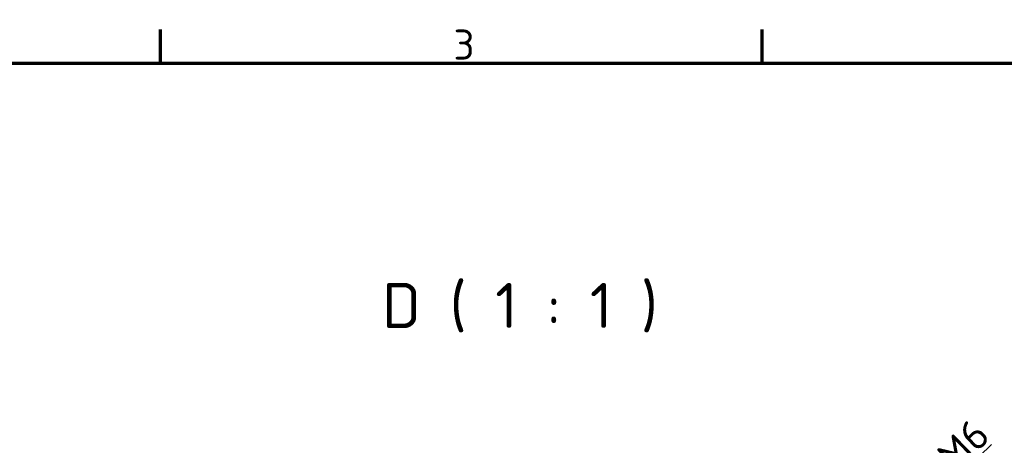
# Model space of a CAD drawing. Header units: millimetres. Extents: x 0 to 5104, y -184 to 1188.
# Tile 218 of 221: x 1229 to 1458, y 1059 to 1158. Entities that reach past the tile are written whole.
import ezdxf

# ---------------------------------------------------------------- set-up
doc = ezdxf.new("R2010")
doc.units = ezdxf.units.MM
doc.header["$LTSCALE"] = 2
doc.layers.get('0').update_dxf_attribs({"lineweight": 25})
for name, color, linetype, lineweight in [('Bemaßung (ISO)', 7, 'Continuous', 25), ('Rahmen (ISO)', 7, 'Continuous', 70), ('Symbol (ISO)', 7, 'Continuous', 25)]:
    doc.layers.add(name, color=color, linetype=linetype, lineweight=lineweight)
doc.styles.add('Bezeichnungstext (DIN)', font='isocpeur.ttf')
doc.styles.add('Notiztext (DIN)', font='isocpeur.ttf')
doc.dimstyles.new('Standard (DIN)', dxfattribs={"dimscale": 2, "dimtxt": 3.5, "dimasz": 2.5, "dimexe": 2, "dimexo": 0.5, "dimgap": 0.5, "dimtad": 1, "dimrnd": 1e-08, "dimtxsty": 'Notiztext (DIN)', "dimcen": 0.09, "dimdle": 10, "dimclrd": 256, "dimclre": 256, "dimclrt": 256, "dimadec": 0, "dimazin": 0, "dimtfac": 1, "dimtmove": 0, "dimatfit": 3, "dimfxl": 1, "dimtolj": 1, "dimtzin": 0, "dimlwd": -1, "dimlwe": -1, "dimarcsym": 0})

# ---------------------------------------------------------------- blocks, each defined once
blk = doc.blocks.new('Ränder Vorgaberahmen')
at = {"layer": 'Rahmen (ISO)'}
for p, q in [((630.75, 574), (630.75, 577.9)), ((700.83, 574), (700.83, 577.9))]:
    blk.add_line(p, q, dxfattribs=at)
at = {"layer": 'Rahmen (ISO)', "flags": 128}
blk.add_lwpolyline([(20, 20), (20, 574), (821, 574), (821, 20), (20, 20)], dxfattribs=at)
at = {"layer": 'Rahmen (ISO)', "insert": (664.87, 574.4), "char_height": 3.5, "attachment_point": 7, "style": 'Notiztext (DIN)'}
blk.add_mtext('3', dxfattribs=at)
blk = doc.blocks.new('*D48')
at = {"layer": 'Bemaßung (ISO)', "transparency": 16777216}
for p, q in [((1455.08, 1059.11), (1388.78, 995.12)), ((1380.39, 987.21), (1380.75, 987.21)), ((1380.57, 987.03), (1380.57, 987.39))]:
    blk.add_line(p, q, dxfattribs=at)
blk.add_solid([(1388.2, 995.72), (1389.35, 994.52), (1385.18, 991.65)], dxfattribs=at)
at = {"layer": 'Defpoints', "color": 0, "transparency": 16777216}
for p in [(1385.18, 991.65), (1375.97, 982.77)]:
    blk.add_point(p, dxfattribs=at)
at = {"layer": 'Bemaßung (ISO)', "transparency": 16777216, "insert": (1441.75, 1057.37), "char_height": 7, "attachment_point": 1, "rotation": 43.9831, "style": 'Notiztext (DIN)'}
blk.add_mtext('\\A1;\\fISOCPEUR|b0|i0;M6', dxfattribs=at)

msp = doc.modelspace()

# ---------------------------------------------------------------- block references
at = {"xscale": 2, "yscale": 2, "zscale": 2}
msp.add_blockref('Ränder Vorgaberahmen', (0, 0), dxfattribs=at)

# ---------------------------------------------------------------- texts
at = {"layer": 'Symbol (ISO)', "insert": (1313.137, 1085.227), "char_height": 10.5, "attachment_point": 7, "style": 'Bezeichnungstext (DIN)'}
msp.add_mtext('D ( 1 : 1 )', dxfattribs=at)

# ---------------------------------------------------------------- dimensions: what is measured, and where the dimension line sits
at = {"layer": 'Bemaßung (ISO)'}
dim = msp.add_diameter_dim_2p(p1=(1375.971, 982.766), p2=(1385.178, 991.652), text='\\fISOCPEUR|b0|i0;M6', dimstyle='Standard (DIN)', override={"dimgap": 0.5, "dimdec": 2, "dimlfac": 0.500163, "dimtol": 0, "dimlim": 0, "dimtp": 0, "dimtm": 0, "dimtdec": 2, "dimtofl": 0}, dxfattribs=at)
dim.commit()
dim.dimension.update_dxf_attribs({"geometry": '*D48', "text_midpoint": (1450.832, 1055.016), "dimtype": 163})

doc.saveas('drawing.dxf')
